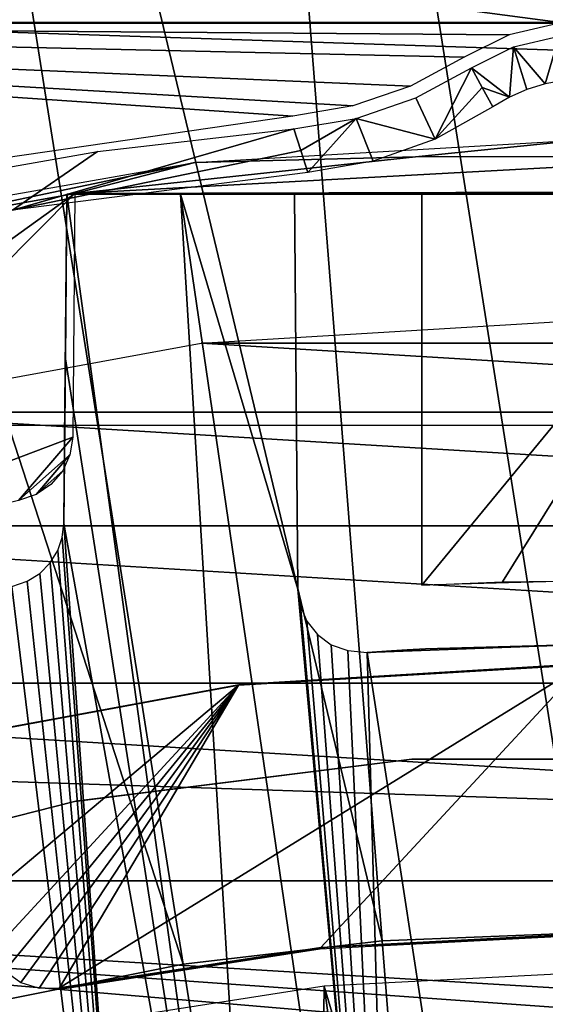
# Model space of a CAD drawing. Header units: millimetres. Extents: x -100 to 100, y -100 to 100.
# Tile 54 of 104: x -4.38 to -0.29, y 19.3 to 26.96. Entities that reach past the tile are written whole.
import ezdxf

# ---------------------------------------------------------------- set-up
doc = ezdxf.new("R2010")
doc.units = ezdxf.units.MM
doc.header["$LTSCALE"] = 52.148148
for name, color, linetype in [('104', 7, 'CONTINUOUS'), ('106', 7, 'CONTINUOUS'), ('139', 7, 'CONTINUOUS'), ('141', 7, 'CONTINUOUS'), ('146', 7, 'CONTINUOUS'), ('147', 7, 'CONTINUOUS'), ('149', 7, 'CONTINUOUS'), ('150', 7, 'CONTINUOUS'), ('178', 7, 'CONTINUOUS'), ('183', 7, 'CONTINUOUS'), ('185', 7, 'CONTINUOUS'), ('188', 7, 'CONTINUOUS'), ('197', 7, 'CONTINUOUS'), ('20', 7, 'CONTINUOUS'), ('32', 7, 'CONTINUOUS'), ('346', 7, 'CONTINUOUS'), ('48', 7, 'CONTINUOUS'), ('6', 7, 'CONTINUOUS'), ('65', 7, 'CONTINUOUS'), ('68', 7, 'CONTINUOUS'), ('80', 7, 'CONTINUOUS'), ('83', 7, 'CONTINUOUS'), ('95', 7, 'CONTINUOUS'), ('98', 7, 'CONTINUOUS')]:
    doc.layers.add(name, color=color, linetype=linetype)

msp = doc.modelspace()

# ---------------------------------------------------------------- linework, layer by layer
at = {"layer": '104', "color": 251, "linetype": 'Continuous', "true_color": 0x4c4c4c}
for points in [[(-2.2404, 25.6, -209.9788), (-2.2404, 25.6, -157.2), (-2.2136, 22.5306, -213.0437), (-2.2404, 25.6, -209.9788)], [(-2.2136, 22.5306, -213.0437), (-2.2404, 25.6, -157.2), (-2.2136, 22.5306, -157.2), (-2.2136, 22.5306, -213.0437)]]:
    msp.add_3dface(points, dxfattribs=at)
at = {"layer": '106', "color": 251, "linetype": 'Continuous', "true_color": 0x4c4c4c}
for points in [[(0, 22.1, -213.5838), (-1.6757, 22.0364, -213.5838), (0, 22.1, -156.7359), (0, 22.1, -213.5838)], [(0, 22.1, -156.7359), (-1.6757, 22.0364, -213.5838), (-1.2215, 22.0662, -156.7359), (0, 22.1, -156.7359)], [(-1.2215, 22.0662, -156.7359), (-1.6757, 22.0364, -213.5838), (-1.3646, 22.0578, -156.7602), (-1.2215, 22.0662, -156.7359)], [(-1.3646, 22.0578, -156.7602), (-1.6757, 22.0364, -213.5838), (-1.4867, 22.0499, -156.8236), (-1.3646, 22.0578, -156.7602)], [(-1.4867, 22.0499, -156.8236), (-1.6757, 22.0364, -213.5838), (-1.5884, 22.0428, -156.9267), (-1.4867, 22.0499, -156.8236)], [(-1.5884, 22.0428, -156.9267), (-1.6757, 22.0364, -213.5838), (-1.6511, 22.0382, -157.052), (-1.5884, 22.0428, -156.9267)], [(-1.6511, 22.0382, -157.052), (-1.6757, 22.0364, -213.5838), (-1.6757, 22.0364, -157.2), (-1.6511, 22.0382, -157.052)]]:
    msp.add_3dface(points, dxfattribs=at)
at = {"layer": '139', "color": 251, "linetype": 'Continuous', "true_color": 0x4c4c4c}
for points in [[(-4.0096, 25.6, -139.2), (-4.0096, 25.6, -209.7641), (-4.0263, 23.6907, -139.2), (-4.0096, 25.6, -139.2)], [(-4.0096, 25.6, -209.7641), (-4.0208, 24.3206, -211.028), (-4.0263, 23.6907, -139.2), (-4.0096, 25.6, -209.7641)], [(-4.0208, 24.3206, -211.028), (-4.032, 23.0399, -212.2912), (-4.0263, 23.6907, -139.2), (-4.0208, 24.3206, -211.028)]]:
    msp.add_3dface(points, dxfattribs=at)
at = {"layer": '141', "color": 251, "linetype": 'Continuous', "true_color": 0x4c4c4c}
for points in [[(-1.25, 25.6, -156.2096), (1.25, 25.6, -156.2096), (-1.25, 22.561, -156.2361), (-1.25, 25.6, -156.2096)], [(-1.25, 22.561, -156.2361), (1.25, 25.6, -156.2096), (0, 22.5956, -156.2358), (-1.25, 22.561, -156.2361)]]:
    msp.add_3dface(points, dxfattribs=at)
at = {"layer": '146', "color": 251, "linetype": 'Continuous', "true_color": 0x4c4c4c}
for points in [[(1.25, 25.6, -154.1904), (-1.25, 25.6, -154.1904), (-1.25, 22.561, -154.1639), (1.25, 25.6, -154.1904)], [(-0.6252, 22.587, -154.1641), (1.25, 25.6, -154.1904), (-1.25, 22.561, -154.1639), (-0.6252, 22.587, -154.1641)], [(0, 22.5956, -154.1642), (1.25, 25.6, -154.1904), (-0.6252, 22.587, -154.1641), (0, 22.5956, -154.1642)]]:
    msp.add_3dface(points, dxfattribs=at)
at = {"layer": '147', "color": 251, "linetype": 'Continuous', "true_color": 0x4c4c4c}
for points in [[(-1.25, 25.6, -139.2096), (1.25, 25.6, -139.2096), (-1.25, 22.561, -139.2361), (-1.25, 25.6, -139.2096)], [(-1.25, 22.561, -139.2361), (1.25, 25.6, -139.2096), (0, 22.5956, -139.2358), (-1.25, 22.561, -139.2361)]]:
    msp.add_3dface(points, dxfattribs=at)
at = {"layer": '149', "color": 251, "linetype": 'Continuous', "true_color": 0x4c4c4c}
for points in [[(-2.2404, 25.6, -153.2), (-2.2404, 25.6, -140.2), (-2.2136, 22.5306, -153.2), (-2.2404, 25.6, -153.2)], [(-2.2136, 22.5306, -153.2), (-2.2404, 25.6, -140.2), (-2.2136, 22.5306, -140.2), (-2.2136, 22.5306, -153.2)]]:
    msp.add_3dface(points, dxfattribs=at)
at = {"layer": '150', "color": 251, "linetype": 'Continuous', "true_color": 0x4c4c4c}
for points in [[(0.0002, 26.0221, -136), (-1.2996, 25.8913, -138.7), (-3.0151, 25.8468, -136), (0.0002, 26.0221, -136)], [(1.3317, 25.8936, -138.7), (-1.2996, 25.8913, -138.7), (0.0002, 26.0221, -136), (1.3317, 25.8936, -138.7)], [(-1.2996, 25.8913, -138.7), (-3.9474, 25.6062, -138.7), (-3.0151, 25.8468, -136), (-1.2996, 25.8913, -138.7)], [(-3.0151, 25.8468, -136), (-5.4858, 25.3272, -138.7), (-5.9905, 25.3232, -136), (-3.0151, 25.8468, -136)], [(-3.9474, 25.6062, -138.7), (-5.4858, 25.3272, -138.7), (-3.0151, 25.8468, -136), (-3.9474, 25.6062, -138.7)]]:
    msp.add_3dface(points, dxfattribs=at)
at = {"layer": '178', "color": 251, "linetype": 'Continuous', "true_color": 0x4c4c4c}
for points in [[(-5.7535, 20.0924, -212.2381), (-7.1772, 19.6289, -212.2381), (-3.914, 12.8155, -219.7532), (-5.7535, 20.0924, -212.2381)], [(-5.6383, 19.8432, -212.5099), (-5.7535, 20.0924, -212.2381), (-3.0099, 13.0574, -219.7532), (-5.6383, 19.8432, -212.5099)], [(-3.0099, 13.0574, -219.7532), (-5.7535, 20.0924, -212.2381), (-3.914, 12.8155, -219.7532), (-3.0099, 13.0574, -219.7532)], [(-5.4883, 19.6292, -212.7571), (-5.6383, 19.8432, -212.5099), (-3.0099, 13.0574, -219.7532), (-5.4883, 19.6292, -212.7571)], [(-3.914, 12.8155, -219.7532), (-7.1772, 19.6289, -212.2381), (-4.7989, 12.5111, -219.7532), (-3.914, 12.8155, -219.7532)], [(-5.3036, 19.4488, -212.9805), (-5.4883, 19.6292, -212.7571), (-3.0099, 13.0574, -219.7532), (-5.3036, 19.4488, -212.9805)], [(0, 19.5473, -213.5935), (-2.0099, 19.4437, -213.5935), (-0.2277, 13.3979, -219.7532), (0, 19.5473, -213.5935)], [(-5.0802, 19.2968, -213.1856), (-5.3036, 19.4488, -212.9805), (-3.0099, 13.0574, -219.7532), (-5.0802, 19.2968, -213.1856)], [(-2.0099, 19.4437, -213.5935), (-3.9986, 19.1339, -213.5935), (-2.0912, 13.2357, -219.7532), (-2.0099, 19.4437, -213.5935)], [(-1.1623, 13.3494, -219.7532), (-2.0099, 19.4437, -213.5935), (-2.0912, 13.2357, -219.7532), (-1.1623, 13.3494, -219.7532)], [(-0.2277, 13.3979, -219.7532), (-2.0099, 19.4437, -213.5935), (-1.1623, 13.3494, -219.7532), (-0.2277, 13.3979, -219.7532)]]:
    msp.add_3dface(points, dxfattribs=at)
at = {"layer": '183', "color": 251, "linetype": 'Continuous', "true_color": 0x4c4c4c}
for points in [[(-2.04, 19.7343, -212.8958), (0, 19.8394, -212.8958), (-2.0356, 19.745, -211.7), (-2.04, 19.7343, -212.8958)], [(-2.0356, 19.745, -211.7), (0, 19.8394, -212.8958), (0, 19.85, -211.7), (-2.0356, 19.745, -211.7)], [(-4.0659, 19.4302, -211.7), (-2.04, 19.7343, -212.8958), (-2.0356, 19.745, -211.7), (-4.0659, 19.4302, -211.7)], [(-4.0533, 19.4263, -212.2979), (-2.04, 19.7343, -212.8958), (-4.0659, 19.4302, -211.7), (-4.0533, 19.4263, -212.2979)], [(-4.0583, 19.4199, -212.8958), (-2.04, 19.7343, -212.8958), (-4.0533, 19.4263, -212.2979), (-4.0583, 19.4199, -212.8958)]]:
    msp.add_3dface(points, dxfattribs=at)
at = {"layer": '185', "color": 251, "linetype": 'Continuous', "true_color": 0x4c4c4c}
for points in [[(-4.0659, 19.4302, -211.7), (-2.0356, 19.745, -211.7), (0, 21.9425, -211.7), (-4.0659, 19.4302, -211.7)], [(-2.6745, 21.7845, -211.7), (-4.0659, 19.4302, -211.7), (0, 21.9425, -211.7), (-2.6745, 21.7845, -211.7)], [(-2.0356, 19.745, -211.7), (0, 19.85, -211.7), (0, 21.9425, -211.7), (-2.0356, 19.745, -211.7)], [(-2.6745, 21.7845, -211.7), (-5.2678, 21.3053, -211.7), (-4.7747, 20.0221, -211.7), (-2.6745, 21.7845, -211.7)], [(-4.5982, 19.7005, -211.7), (-2.6745, 21.7845, -211.7), (-4.7747, 20.0221, -211.7), (-4.5982, 19.7005, -211.7)], [(-4.4913, 19.5624, -211.7), (-2.6745, 21.7845, -211.7), (-4.5982, 19.7005, -211.7), (-4.4913, 19.5624, -211.7)], [(-4.367, 19.4713, -211.7), (-2.6745, 21.7845, -211.7), (-4.4913, 19.5624, -211.7), (-4.367, 19.4713, -211.7)], [(-4.2252, 19.4272, -211.7), (-2.6745, 21.7845, -211.7), (-4.367, 19.4713, -211.7), (-4.2252, 19.4272, -211.7)], [(-4.0659, 19.4302, -211.7), (-2.6745, 21.7845, -211.7), (-4.2252, 19.4272, -211.7), (-4.0659, 19.4302, -211.7)]]:
    msp.add_3dface(points, dxfattribs=at)
at = {"layer": '188', "color": 251, "linetype": 'Continuous', "true_color": 0x4c4c4c}
for points in [[(-2.6745, 21.7845, -211.7), (0, 21.9425, -211.7), (-2.6611, 21.788, -124.7), (-2.6745, 21.7845, -211.7)], [(-2.6611, 21.788, -124.7), (0, 21.9425, -211.7), (0, 21.9499, -124.7), (-2.6611, 21.788, -124.7)], [(-5.2829, 21.3047, -124.7), (-2.6745, 21.7845, -211.7), (-2.6611, 21.788, -124.7), (-5.2829, 21.3047, -124.7)], [(-5.2678, 21.3053, -211.7), (-2.6745, 21.7845, -211.7), (-5.2829, 21.3047, -124.7), (-5.2678, 21.3053, -211.7)]]:
    msp.add_3dface(points, dxfattribs=at)
at = {"layer": '197', "color": 251, "linetype": 'Continuous', "true_color": 0x4c4c4c}
for points in [[(-1.6511, 22.0382, -140.052), (-1.5884, 22.0428, -139.9267), (-1.6509, 22.0383, -153.3486), (-1.6511, 22.0382, -140.052)], [(-1.6509, 22.0383, -153.3486), (-1.5884, 22.0428, -139.9267), (-1.5879, 22.0429, -153.4741), (-1.6509, 22.0383, -153.3486)], [(-1.5884, 22.0428, -139.9267), (-1.4867, 22.0499, -139.8236), (-1.5879, 22.0429, -153.4741), (-1.5884, 22.0428, -139.9267)], [(-1.5879, 22.0429, -153.4741), (-1.4867, 22.0499, -139.8236), (-1.4859, 22.05, -153.577), (-1.5879, 22.0429, -153.4741)], [(-1.4867, 22.0499, -139.8236), (-1.3646, 22.0578, -139.7602), (-1.4859, 22.05, -153.577), (-1.4867, 22.0499, -139.8236)], [(-1.4859, 22.05, -153.577), (-1.3646, 22.0578, -139.7602), (-1.364, 22.0579, -153.6401), (-1.4859, 22.05, -153.577)], [(-1.3646, 22.0578, -139.7602), (-1.2215, 22.0662, -139.7359), (-1.364, 22.0579, -153.6401), (-1.3646, 22.0578, -139.7602)], [(-1.364, 22.0579, -153.6401), (-1.2215, 22.0662, -139.7359), (-1.2215, 22.0662, -153.6641), (-1.364, 22.0579, -153.6401)], [(-1.2215, 22.0662, -139.7359), (0, 22.1, -139.7359), (-1.2215, 22.0662, -153.6641), (-1.2215, 22.0662, -139.7359)], [(-1.2215, 22.0662, -153.6641), (0, 22.1, -139.7359), (0, 22.1, -153.6641), (-1.2215, 22.0662, -153.6641)], [(-1.6757, 22.0364, -153.2), (-1.6511, 22.0382, -140.052), (-1.6509, 22.0383, -153.3486), (-1.6757, 22.0364, -153.2)], [(-1.6757, 22.0364, -140.2), (-1.6511, 22.0382, -140.052), (-1.6757, 22.0364, -153.2), (-1.6757, 22.0364, -140.2)]]:
    msp.add_3dface(points, dxfattribs=at)
at = {"layer": '20', "color": 251, "linetype": 'Continuous', "true_color": 0x4c4c4c}
for points in [[(-0.1828, 26.8277, -126.0965), (-0.2923, 26.4576, -136), (-0.5388, 26.7441, -126.0965), (-0.1828, 26.8277, -126.0965)], [(-0.1471, 26.4837, -136), (-0.2923, 26.4576, -136), (-0.1828, 26.8277, -126.0965), (-0.1471, 26.4837, -136)], [(-0.5388, 26.7441, -126.0965), (-0.5701, 26.354, -136), (-0.8663, 26.5813, -126.0965), (-0.5388, 26.7441, -126.0965)], [(-0.434, 26.4142, -136), (-0.5701, 26.354, -136), (-0.5388, 26.7441, -126.0965), (-0.434, 26.4142, -136)], [(-0.2923, 26.4576, -136), (-0.434, 26.4142, -136), (-0.5388, 26.7441, -126.0965), (-0.2923, 26.4576, -136)], [(-0.8663, 26.5813, -126.0965), (-0.5701, 26.354, -136), (-0.7824, 26.4295, -131.0479), (-0.8663, 26.5813, -126.0965)], [(-0.5701, 26.354, -136), (-0.6985, 26.2776, -136), (-0.7824, 26.4295, -131.0479), (-0.5701, 26.354, -136)]]:
    msp.add_3dface(points, dxfattribs=at)
at = {"layer": '32', "color": 251, "linetype": 'Continuous', "true_color": 0x4c4c4c}
for points in [[(-0.8663, 26.5813, -126.0965), (-1.1462, 26.0264, -136), (-1.2977, 26.3484, -126.0964), (-0.8663, 26.5813, -126.0965)], [(-0.8663, 26.5813, -126.0965), (-0.7824, 26.4295, -131.0479), (-1.1462, 26.0264, -136), (-0.8663, 26.5813, -126.0965)], [(-0.7824, 26.4295, -131.0479), (-0.6985, 26.2776, -136), (-1.1462, 26.0264, -136), (-0.7824, 26.4295, -131.0479)], [(-1.2977, 26.3484, -126.0964), (-1.1462, 26.0264, -136), (-1.7613, 26.1889, -126.0964), (-1.2977, 26.3484, -126.0964)], [(-2.1905, 25.9382, -131.0481), (-2.2447, 26.1071, -126.0965), (-1.7613, 26.1889, -126.0964), (-2.1905, 25.9382, -131.0481)], [(-2.1363, 25.7692, -136), (-2.1905, 25.9382, -131.0481), (-1.7613, 26.1889, -126.0964), (-2.1363, 25.7692, -136)], [(-1.6302, 25.8552, -136), (-2.1363, 25.7692, -136), (-1.7613, 26.1889, -126.0964), (-1.6302, 25.8552, -136)], [(-1.1462, 26.0264, -136), (-1.6302, 25.8552, -136), (-1.7613, 26.1889, -126.0964), (-1.1462, 26.0264, -136)]]:
    msp.add_3dface(points, dxfattribs=at)
at = {"layer": '346', "color": 251, "linetype": 'Continuous', "true_color": 0x4c4c4c}
for points in [[(84.9244, 29.6415, -106.6), (86.7234, 23.865, -106.6), (-84.9734, 29.5021, -106.6), (84.9244, 29.6415, -106.6)], [(-84.9734, 29.5021, -106.6), (86.7234, 23.865, -106.6), (-86.7566, 23.7445, -106.6), (-84.9734, 29.5021, -106.6)], [(86.7234, 23.865, -106.6), (88.1332, 17.9877, -106.6), (-86.7566, 23.7445, -106.6), (86.7234, 23.865, -106.6)], [(-86.7566, 23.7445, -106.6), (88.1332, 17.9877, -106.6), (-88.1527, 17.8911, -106.6), (-86.7566, 23.7445, -106.6)]]:
    msp.add_3dface(points, dxfattribs=at)
at = {"layer": '48', "color": 251, "linetype": 'Continuous', "true_color": 0x4c4c4c}
for points in [[(-12.9819, 26.9341, -126), (-9.8828, 28.219, -126), (-0.194, 26.9358, -126), (-12.9819, 26.9341, -126)], [(9.8813, 28.2196, -126), (12.9751, 26.9374, -126), (-9.8828, 28.219, -126), (9.8813, 28.2196, -126)], [(12.9751, 26.9374, -126), (-0.194, 26.9358, -126), (-9.8828, 28.219, -126), (12.9751, 26.9374, -126)], [(-12.9819, 26.9341, -126), (-0.194, 26.9358, -126), (-0.194, 26.9271, -126), (-12.9819, 26.9341, -126)], [(-2.2532, 26.2067, -126), (-5.3061, 25.7626, -126), (-12.9819, 26.9341, -126), (-2.2532, 26.2067, -126)], [(-1.786, 26.2857, -126), (-2.2532, 26.2067, -126), (-12.9819, 26.9341, -126), (-1.786, 26.2857, -126)], [(-1.3378, 26.4399, -126), (-1.786, 26.2857, -126), (-12.9819, 26.9341, -126), (-1.3378, 26.4399, -126)], [(-0.9208, 26.665, -126), (-1.3378, 26.4399, -126), (-12.9819, 26.9341, -126), (-0.9208, 26.665, -126)], [(-0.5721, 26.8384, -126), (-0.9208, 26.665, -126), (-12.9819, 26.9341, -126), (-0.5721, 26.8384, -126)], [(-0.194, 26.9271, -126), (-0.5721, 26.8384, -126), (-12.9819, 26.9341, -126), (-0.194, 26.9271, -126)]]:
    msp.add_3dface(points, dxfattribs=at)
at = {"layer": '6', "color": 251, "linetype": 'Continuous', "true_color": 0x4c4c4c}
for points in [[(-2.1905, 25.9382, -131.0481), (-4.4321, 25.4749, -136), (-2.2447, 26.1071, -126.0965), (-2.1905, 25.9382, -131.0481)], [(-2.2447, 26.1071, -126.0965), (-4.4321, 25.4749, -136), (-3.7718, 25.9305, -126.0965), (-2.2447, 26.1071, -126.0965)], [(-3.7718, 25.9305, -126.0965), (-4.4321, 25.4749, -136), (-5.286, 25.6647, -126.0965), (-3.7718, 25.9305, -126.0965)], [(-2.1363, 25.7692, -136), (-4.4321, 25.4749, -136), (-2.1905, 25.9382, -131.0481), (-2.1363, 25.7692, -136)]]:
    msp.add_3dface(points, dxfattribs=at)
at = {"layer": '65', "color": 251, "linetype": 'Continuous', "true_color": 0x4c4c4c}
for points in [[(0, 24.6207, -120), (2.9666, 24.4414, -120), (-2.9666, 24.4414, -120), (0, 24.6207, -120)], [(-2.9666, 24.4414, -120), (5.8911, 23.9058, -120), (-5.8911, 23.9058, -120), (-2.9666, 24.4414, -120)], [(2.9666, 24.4414, -120), (5.8911, 23.9058, -120), (-2.9666, 24.4414, -120), (2.9666, 24.4414, -120)], [(-5.8911, 23.9058, -120), (8.7315, 23.0207, -120), (-8.7315, 23.0207, -120), (-5.8911, 23.9058, -120)], [(5.8911, 23.9058, -120), (8.7315, 23.0207, -120), (-5.8911, 23.9058, -120), (5.8911, 23.9058, -120)], [(-8.7315, 23.0207, -120), (11.443, 21.8001, -120), (-11.443, 21.8001, -120), (-8.7315, 23.0207, -120)], [(8.7315, 23.0207, -120), (11.443, 21.8001, -120), (-8.7315, 23.0207, -120), (8.7315, 23.0207, -120)], [(-11.443, 21.8001, -120), (13.9864, 20.2623, -120), (-13.9864, 20.2623, -120), (-11.443, 21.8001, -120)], [(11.443, 21.8001, -120), (13.9864, 20.2623, -120), (-11.443, 21.8001, -120), (11.443, 21.8001, -120)], [(-16.3259, 18.4295, -120), (-13.9864, 20.2623, -120), (-3.6555, 18.8658, -120), (-16.3259, 18.4295, -120)], [(13.9864, 20.2623, -120), (16.3259, 18.4295, -120), (-13.9864, 20.2623, -120), (13.9864, 20.2623, -120)], [(-13.9864, 20.2623, -120), (16.3259, 18.4295, -120), (1.2253, 19.1776, -120), (-13.9864, 20.2623, -120)], [(-3.6555, 18.8658, -120), (-13.9864, 20.2623, -120), (-1.2253, 19.1776, -120), (-3.6555, 18.8658, -120)], [(-1.2253, 19.1776, -120), (-13.9864, 20.2623, -120), (1.2253, 19.1776, -120), (-1.2253, 19.1776, -120)]]:
    msp.add_3dface(points, dxfattribs=at)
at = {"layer": '68', "color": 251, "linetype": 'Continuous', "true_color": 0x4c4c4c}
for points in [[(-3.1176, 39.6128, -103.3173), (0, 19.8583, -103.0793), (0, 39.7353, -103.3173), (-3.1176, 39.6128, -103.3173)], [(-6.216, 39.2461, -103.3173), (-1.5581, 19.7971, -103.0793), (-3.1176, 39.6128, -103.3173), (-6.216, 39.2461, -103.3173)], [(-1.5581, 19.7971, -103.0793), (0, 19.8583, -103.0793), (-3.1176, 39.6128, -103.3173), (-1.5581, 19.7971, -103.0793)], [(-9.276, 38.6374, -103.3173), (-3.1065, 19.6139, -103.0793), (-6.216, 39.2461, -103.3173), (-9.276, 38.6374, -103.3173)], [(-3.1065, 19.6139, -103.0793), (-1.5581, 19.7971, -103.0793), (-6.216, 39.2461, -103.3173), (-3.1065, 19.6139, -103.0793)], [(-4.6358, 19.3097, -103.0793), (-3.1065, 19.6139, -103.0793), (-9.276, 38.6374, -103.3173), (-4.6358, 19.3097, -103.0793)], [(-1.5581, 19.7971, -103.0793), (0, 0, -103), (0, 19.8583, -103.0793), (-1.5581, 19.7971, -103.0793)], [(-3.1065, 19.6139, -103.0793), (0, 0, -103), (-1.5581, 19.7971, -103.0793), (-3.1065, 19.6139, -103.0793)], [(-4.6358, 19.3097, -103.0793), (0, 0, -103), (-3.1065, 19.6139, -103.0793), (-4.6358, 19.3097, -103.0793)], [(-6.1366, 18.8864, -103.0793), (0, 0, -103), (-4.6358, 19.3097, -103.0793), (-6.1366, 18.8864, -103.0793)]]:
    msp.add_3dface(points, dxfattribs=at)
at = {"layer": '80', "color": 250, "linetype": 'Continuous', "true_color": 0x333333}
for points in [[(-3.9495, 20.8798, -126.0221), (-1.3279, 21.2085, -126.0221), (-3.9407, 20.8814, -121.0221), (-3.9495, 20.8798, -126.0221)], [(-3.9407, 20.8814, -121.0221), (-1.3279, 21.2085, -126.0221), (-1.3155, 21.2092, -121.0221), (-3.9407, 20.8814, -121.0221)], [(-1.3279, 21.2085, -126.0221), (1.3155, 21.2092, -126.0221), (-1.3155, 21.2092, -121.0221), (-1.3279, 21.2085, -126.0221)], [(-1.3155, 21.2092, -121.0221), (1.3155, 21.2092, -126.0221), (1.3279, 21.2085, -121.0221), (-1.3155, 21.2092, -121.0221)], [(-6.5096, 20.2284, -126.0221), (-3.9495, 20.8798, -126.0221), (-6.5076, 20.229, -121.0221), (-6.5096, 20.2284, -126.0221)], [(-6.5076, 20.229, -121.0221), (-3.9495, 20.8798, -126.0221), (-3.9407, 20.8814, -121.0221), (-6.5076, 20.229, -121.0221)]]:
    msp.add_3dface(points, dxfattribs=at)
at = {"layer": '83', "color": 251, "linetype": 'Continuous', "true_color": 0x4c4c4c}
for points in [[(3.9462, 25.6258, -138.7), (-3.9474, 25.6062, -138.7), (1.3317, 25.8936, -138.7), (3.9462, 25.6258, -138.7)], [(1.3317, 25.8936, -138.7), (-3.9474, 25.6062, -138.7), (-1.2996, 25.8913, -138.7), (1.3317, 25.8936, -138.7)], [(-6.9434, 22.5841, -138.7), (-9.3987, 21.6778, -138.7), (-3.9474, 25.6062, -138.7), (-6.9434, 22.5841, -138.7)], [(-3.9474, 25.6062, -138.7), (-9.3987, 21.6778, -138.7), (-5.4858, 25.3272, -138.7), (-3.9474, 25.6062, -138.7)], [(-3.9634, 23.711, -138.7), (-6.9434, 22.5841, -138.7), (-3.9474, 25.6062, -138.7), (-3.9634, 23.711, -138.7)], [(-4.3843, 23.2175, -138.7), (-6.9434, 22.5841, -138.7), (-3.9634, 23.711, -138.7), (-4.3843, 23.2175, -138.7)], [(-3.9849, 23.573, -138.7), (-4.3843, 23.2175, -138.7), (-3.9634, 23.711, -138.7), (-3.9849, 23.573, -138.7)], [(-4.2469, 23.2645, -138.7), (-4.3843, 23.2175, -138.7), (-3.9849, 23.573, -138.7), (-4.2469, 23.2645, -138.7)], [(-4.0411, 23.4502, -138.7), (-4.2469, 23.2645, -138.7), (-3.9849, 23.573, -138.7), (-4.0411, 23.4502, -138.7)], [(-4.1327, 23.3419, -138.7), (-4.2469, 23.2645, -138.7), (-4.0411, 23.4502, -138.7), (-4.1327, 23.3419, -138.7)]]:
    msp.add_3dface(points, dxfattribs=at)
at = {"layer": '95', "color": 251, "linetype": 'Continuous', "true_color": 0x4c4c4c}
for points in [[(-4.0096, 25.6, -139.2), (-3.9938, 25.6, -138.948), (4.0096, 25.6, -139.2), (-4.0096, 25.6, -139.2)], [(-4.0096, 25.6, -209.7641), (-4.0096, 25.6, -139.2), (-2.2404, 25.6, -157.2), (-4.0096, 25.6, -209.7641)], [(-2.2404, 25.6, -157.2), (-4.0096, 25.6, -139.2), (-2.2018, 25.6, -156.9344), (-2.2404, 25.6, -157.2)], [(-2.2018, 25.6, -156.9344), (-4.0096, 25.6, -139.2), (-2.1066, 25.6, -156.7031), (-2.2018, 25.6, -156.9344)], [(-2.1066, 25.6, -156.7031), (-4.0096, 25.6, -139.2), (-1.9494, 25.6, -156.5005), (-2.1066, 25.6, -156.7031)], [(-1.9494, 25.6, -156.5005), (-4.0096, 25.6, -139.2), (-2.2404, 25.6, -153.2), (-1.9494, 25.6, -156.5005)], [(-4.0096, 25.6, -139.2), (4.0096, 25.6, -139.2), (1.25, 25.6, -139.2096), (-4.0096, 25.6, -139.2)], [(-1.25, 25.6, -139.2096), (-4.0096, 25.6, -139.2), (1.25, 25.6, -139.2096), (-1.25, 25.6, -139.2096)], [(-4.0096, 25.6, -139.2), (-1.25, 25.6, -139.2096), (-1.5155, 25.6, -139.2482), (-4.0096, 25.6, -139.2)], [(-2.2404, 25.6, -153.2), (-4.0096, 25.6, -139.2), (-2.2404, 25.6, -140.2), (-2.2404, 25.6, -153.2)], [(-2.2404, 25.6, -140.2), (-4.0096, 25.6, -139.2), (-2.2018, 25.6, -139.9344), (-2.2404, 25.6, -140.2)], [(-2.2018, 25.6, -139.9344), (-4.0096, 25.6, -139.2), (-2.1066, 25.6, -139.7031), (-2.2018, 25.6, -139.9344)], [(-2.1066, 25.6, -139.7031), (-4.0096, 25.6, -139.2), (-1.9494, 25.6, -139.5005), (-2.1066, 25.6, -139.7031)], [(-1.9494, 25.6, -139.5005), (-4.0096, 25.6, -139.2), (-1.7468, 25.6, -139.3433), (-1.9494, 25.6, -139.5005)], [(-1.7468, 25.6, -139.3433), (-4.0096, 25.6, -139.2), (-1.5155, 25.6, -139.2482), (-1.7468, 25.6, -139.3433)], [(-3.1268, 25.6, -209.8862), (-4.0096, 25.6, -209.7641), (-2.2404, 25.6, -209.9788), (-3.1268, 25.6, -209.8862)], [(-2.2404, 25.6, -209.9788), (-4.0096, 25.6, -209.7641), (-2.2404, 25.6, -157.2), (-2.2404, 25.6, -209.9788)], [(-3.9938, 25.6, -138.948), (-3.9474, 25.6062, -138.7), (3.9938, 25.6, -138.948), (-3.9938, 25.6, -138.948)], [(4.0096, 25.6, -139.2), (-3.9938, 25.6, -138.948), (3.9938, 25.6, -138.948), (4.0096, 25.6, -139.2)], [(-3.9474, 25.6062, -138.7), (3.9462, 25.6258, -138.7), (3.9938, 25.6, -138.948), (-3.9474, 25.6062, -138.7)], [(-2.2018, 25.6, -153.4655), (-1.9494, 25.6, -156.5005), (-2.2404, 25.6, -153.2), (-2.2018, 25.6, -153.4655)], [(-1.7468, 25.6, -156.3433), (-1.9494, 25.6, -156.5005), (-2.2018, 25.6, -153.4655), (-1.7468, 25.6, -156.3433)], [(-1.5155, 25.6, -156.2482), (-1.7468, 25.6, -156.3433), (-2.2018, 25.6, -153.4655), (-1.5155, 25.6, -156.2482)], [(-1.25, 25.6, -156.2096), (-1.5155, 25.6, -156.2482), (-2.2018, 25.6, -153.4655), (-1.25, 25.6, -156.2096)], [(-2.1067, 25.6, -153.6968), (-1.25, 25.6, -156.2096), (-2.2018, 25.6, -153.4655), (-2.1067, 25.6, -153.6968)], [(-1.9495, 25.6, -153.8994), (-1.25, 25.6, -156.2096), (-2.1067, 25.6, -153.6968), (-1.9495, 25.6, -153.8994)], [(-1.7469, 25.6, -154.0566), (-1.25, 25.6, -156.2096), (-1.9495, 25.6, -153.8994), (-1.7469, 25.6, -154.0566)], [(1.25, 25.6, -156.2096), (-1.25, 25.6, -156.2096), (-1.7469, 25.6, -154.0566), (1.25, 25.6, -156.2096)], [(-1.5156, 25.6, -154.1518), (1.25, 25.6, -156.2096), (-1.7469, 25.6, -154.0566), (-1.5156, 25.6, -154.1518)], [(-1.25, 25.6, -154.1904), (1.25, 25.6, -156.2096), (-1.5156, 25.6, -154.1518), (-1.25, 25.6, -154.1904)], [(1.5156, 25.6, -156.2482), (1.25, 25.6, -156.2096), (-1.25, 25.6, -154.1904), (1.5156, 25.6, -156.2482)], [(1.7469, 25.6, -156.3434), (1.5156, 25.6, -156.2482), (-1.25, 25.6, -154.1904), (1.7469, 25.6, -156.3434)], [(1.25, 25.6, -154.1904), (1.7469, 25.6, -156.3434), (-1.25, 25.6, -154.1904), (1.25, 25.6, -154.1904)]]:
    msp.add_3dface(points, dxfattribs=at)
at = {"layer": '98', "color": 251, "linetype": 'Continuous', "true_color": 0x4c4c4c}
for points in [[(-4.0096, 25.6, -209.7641), (-2.4285, 14.0852, -221.4064), (-4.0208, 24.3206, -211.028), (-4.0096, 25.6, -209.7641)], [(-4.0096, 25.6, -209.7641), (-3.1268, 25.6, -209.8862), (-2.4285, 14.0852, -221.4064), (-4.0096, 25.6, -209.7641)], [(-3.1268, 25.6, -209.8862), (-2.2404, 25.6, -209.9788), (-2.2136, 22.5306, -213.0437), (-3.1268, 25.6, -209.8862)], [(-2.4285, 14.0852, -221.4064), (-3.1268, 25.6, -209.8862), (-1.4617, 14.2181, -221.4064), (-2.4285, 14.0852, -221.4064)], [(-1.4617, 14.2181, -221.4064), (-3.1268, 25.6, -209.8862), (-2.2136, 22.5306, -213.0437), (-1.4617, 14.2181, -221.4064)], [(-4.0208, 24.3206, -211.028), (-2.4285, 14.0852, -221.4064), (-4.032, 23.0399, -212.2912), (-4.0208, 24.3206, -211.028)], [(-4.032, 23.0399, -212.2912), (-3.3841, 13.8866, -221.4064), (-4.0444, 22.9302, -212.3973), (-4.032, 23.0399, -212.2912)], [(-2.4285, 14.0852, -221.4064), (-3.3841, 13.8866, -221.4064), (-4.032, 23.0399, -212.2912), (-2.4285, 14.0852, -221.4064)], [(-4.0444, 22.9302, -212.3973), (-3.3841, 13.8866, -221.4064), (-4.0797, 22.8291, -212.4909), (-4.0444, 22.9302, -212.3973)], [(-4.0797, 22.8291, -212.4909), (-3.3841, 13.8866, -221.4064), (-4.1384, 22.7336, -212.5746), (-4.0797, 22.8291, -212.4909)], [(-4.1384, 22.7336, -212.5746), (-3.3841, 13.8866, -221.4064), (-4.2182, 22.6518, -212.6407), (-4.1384, 22.7336, -212.5746)], [(-3.3841, 13.8866, -221.4064), (-4.4355, 22.55, -212.7), (-4.3169, 22.5916, -212.6817), (-3.3841, 13.8866, -221.4064)], [(-4.2182, 22.6518, -212.6407), (-3.3841, 13.8866, -221.4064), (-4.3169, 22.5916, -212.6817), (-4.2182, 22.6518, -212.6407)], [(-6.8797, 21.9282, -212.7), (-4.4355, 22.55, -212.7), (-3.3841, 13.8866, -221.4064), (-6.8797, 21.9282, -212.7)], [(-2.1938, 22.3969, -213.1789), (-1.4617, 14.2181, -221.4064), (-2.2136, 22.5306, -213.0437), (-2.1938, 22.3969, -213.1789)], [(-2.1439, 22.2803, -213.3), (-1.4617, 14.2181, -221.4064), (-2.1938, 22.3969, -213.1789), (-2.1439, 22.2803, -213.3)], [(-2.0625, 22.1769, -213.4109), (-1.4617, 14.2181, -221.4064), (-2.1439, 22.2803, -213.3), (-2.0625, 22.1769, -213.4109)], [(-1.9552, 22.0972, -213.5001), (-1.4617, 14.2181, -221.4064), (-2.0625, 22.1769, -213.4109), (-1.9552, 22.0972, -213.5001)], [(-1.8269, 22.0517, -213.5565), (-1.4617, 14.2181, -221.4064), (-1.9552, 22.0972, -213.5001), (-1.8269, 22.0517, -213.5565)], [(-1.6757, 22.0364, -213.5838), (-1.4617, 14.2181, -221.4064), (-1.8269, 22.0517, -213.5565), (-1.6757, 22.0364, -213.5838)], [(0, 22.1, -213.5838), (-0.488, 14.2847, -221.4064), (-1.6757, 22.0364, -213.5838), (0, 22.1, -213.5838)], [(0.488, 14.2847, -221.4064), (-0.488, 14.2847, -221.4064), (0, 22.1, -213.5838), (0.488, 14.2847, -221.4064)], [(-0.488, 14.2847, -221.4064), (-1.4617, 14.2181, -221.4064), (-1.6757, 22.0364, -213.5838), (-0.488, 14.2847, -221.4064)], [(-5.2435, 13.2965, -221.4064), (-6.8797, 21.9282, -212.7), (-4.3238, 13.6233, -221.4064), (-5.2435, 13.2965, -221.4064)], [(-4.3238, 13.6233, -221.4064), (-6.8797, 21.9282, -212.7), (-3.3841, 13.8866, -221.4064), (-4.3238, 13.6233, -221.4064)]]:
    msp.add_3dface(points, dxfattribs=at)

doc.saveas('drawing.dxf')
